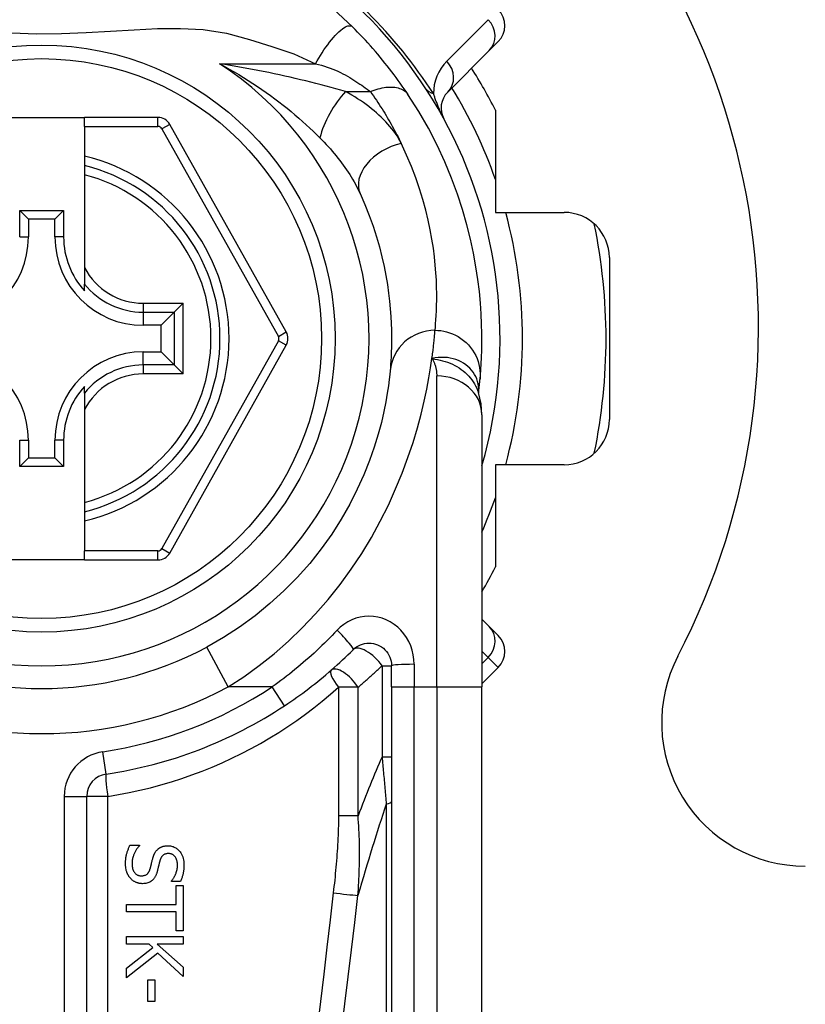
# Model space of a CAD drawing. Header units: inches. Extents: x 6 to 216, y 11 to 118.
# Tile 36 of 212: x 23.489 to 24.174, y 20.819 to 21.678. Entities that reach past the tile are written whole.
import ezdxf

# ---------------------------------------------------------------- set-up
doc = ezdxf.new("R2010")
doc.units = ezdxf.units.IN
doc.header["$MEASUREMENT"] = 0
doc.layers.add('Visible Edges(ANSI)', color=7, linetype='Continuous', lineweight=25)
doc.layers.add('Visible Tangent Edges(ANSI)', color=7, linetype='Continuous', lineweight=25)

msp = doc.modelspace()

# ---------------------------------------------------------------- linework, layer by layer
at = {"layer": 'Visible Edges(ANSI)'}
for p, q in [((23.90629, 21.65863), (23.89848, 21.65082)), ((23.86227, 21.61461), (23.89848, 21.65082)), ((23.4708, 21.59256), (23.5456, 21.59256)), ((23.60955, 21.59256), (23.5456, 21.59256)), ((23.5456, 21.58468), (23.5456, 21.59256)), ((23.90387, 21.59877), (23.90387, 21.50973)), ((23.5456, 21.58468), (23.5456, 21.55878)), ((23.72149, 21.40551), (23.61985, 21.58653)), ((23.5456, 21.55878), (23.5456, 21.55068)), ((23.5456, 21.55068), (23.5456, 21.54255)), ((23.5456, 21.54255), (23.5456, 21.46157)), ((23.48905, 21.51139), (23.52734, 21.51139)), ((23.48905, 21.51139), (23.49663, 21.50382)), ((23.48905, 21.48831), (23.48905, 21.51139)), ((23.52734, 21.51139), (23.51976, 21.50382)), ((23.52734, 21.51139), (23.52734, 21.48831)), ((23.90387, 21.50973), (23.96383, 21.50973)), ((23.51976, 21.50382), (23.49663, 21.50382)), ((23.49663, 21.50382), (23.49663, 21.48831)), ((23.51976, 21.48831), (23.51976, 21.50382)), ((24.0032, 21.47036), (24.0032, 21.3291)), ((23.5456, 21.46157), (23.5456, 21.44729)), ((23.5456, 21.44139), (23.5456, 21.44729)), ((23.63156, 21.43057), (23.62371, 21.42272)), ((23.62371, 21.42272), (23.61228, 21.4113)), ((23.61228, 21.4113), (23.59678, 21.4113)), ((23.61228, 21.38816), (23.61228, 21.4113)), ((23.59678, 21.38816), (23.61228, 21.38816)), ((23.62371, 21.37674), (23.61228, 21.38816)), ((23.61985, 21.21276), (23.72149, 21.39395)), ((23.62371, 21.37674), (23.63156, 21.36889)), ((23.5456, 21.35217), (23.5456, 21.35808)), ((23.5456, 21.35217), (23.5456, 21.33789)), ((23.88913, 21.35243), (23.88914, 21.35247)), ((23.5456, 21.33789), (23.5456, 21.25691)), ((23.89206, 21.3333), (23.89206, 21.09604)), ((23.48905, 21.28807), (23.48905, 21.31115)), ((23.49663, 21.31115), (23.49663, 21.29564)), ((23.51976, 21.29564), (23.51976, 21.31115)), ((23.52734, 21.31115), (23.52734, 21.28807)), ((23.48905, 21.28807), (23.49663, 21.29564)), ((23.49663, 21.29564), (23.51976, 21.29564)), ((23.52734, 21.28807), (23.51976, 21.29564)), ((23.52734, 21.28807), (23.48905, 21.28807)), ((23.90387, 21.28973), (23.90387, 21.20069)), ((23.96383, 21.28973), (23.90387, 21.28973)), ((23.5456, 21.25691), (23.5456, 21.24878)), ((23.5456, 21.24878), (23.5456, 21.24068)), ((23.5456, 21.24068), (23.5456, 21.2146)), ((23.5456, 21.20673), (23.4708, 21.20673)), ((23.5456, 21.20673), (23.5456, 21.2146)), ((23.5456, 21.20673), (23.60955, 21.20673)), ((23.89848, 21.14864), (23.89206, 21.15507)), ((23.89848, 21.14864), (23.90629, 21.14083)), ((23.81332, 21.09604), (23.81332, 21.11447)), ((23.89206, 21.09875), (23.90629, 21.11299)), ((23.81332, 21.09604), (23.81332, 20.44697)), ((23.89206, 20.44697), (23.89206, 21.09604)), ((23.54756, 20.34855), (23.54756, 21.00053)), ((23.58518, 20.95788), (23.5934, 20.95788)), ((23.5934, 20.95788), (23.5934, 20.95741)), ((23.62132, 20.92634), (23.62132, 20.92682)), ((23.62913, 20.92634), (23.62132, 20.92634)), ((23.62562, 20.92279), (23.63145, 20.92279)), ((23.62562, 20.90628), (23.62562, 20.92279)), ((23.63145, 20.92279), (23.63145, 20.88323)), ((23.58223, 20.89974), (23.58223, 20.90628)), ((23.58223, 20.90628), (23.62562, 20.90628)), ((23.62562, 20.89974), (23.58223, 20.89974)), ((23.62562, 20.88323), (23.62562, 20.89974)), ((23.63145, 20.88323), (23.62562, 20.88323)), ((23.58223, 20.87824), (23.63145, 20.87824)), ((23.58223, 20.8717), (23.58223, 20.87824)), ((23.60189, 20.8717), (23.58223, 20.8717)), ((23.60512, 20.86883), (23.60189, 20.8717)), ((23.63145, 20.8717), (23.60883, 20.8717)), ((23.60883, 20.8717), (23.63145, 20.85152)), ((23.63145, 20.87824), (23.63145, 20.8717)), ((23.58223, 20.85084), (23.60512, 20.86883)), ((23.60947, 20.86393), (23.58223, 20.84235)), ((23.63145, 20.84355), (23.60947, 20.86393)), ((23.58223, 20.84235), (23.58223, 20.85084)), ((23.63145, 20.85152), (23.63145, 20.84355)), ((23.60078, 20.84044), (23.60676, 20.84044)), ((23.60078, 20.82181), (23.60078, 20.84044)), ((23.60676, 20.84044), (23.60676, 20.82181)), ((23.60676, 20.82181), (23.60078, 20.82181))]:
    msp.add_line(p, q, dxfattribs=at)
at = {"layer": 'Visible Edges(ANSI)', "flags": 128}
for points in [[(23.77917, 21.67162), (23.76271, 21.68709)], [(23.82758, 21.61267), (23.82599, 21.61503), (23.82435, 21.61743), (23.82267, 21.61986), (23.82093, 21.62232), (23.81915, 21.6248), (23.81732, 21.6273), (23.81545, 21.62982), (23.81354, 21.63235), (23.81159, 21.63489), (23.8096, 21.63743), (23.80757, 21.63999), (23.80551, 21.64253), (23.80342, 21.64507), (23.80131, 21.64759), (23.79918, 21.65009), (23.79702, 21.65257), (23.79485, 21.65504), (23.79265, 21.65748), (23.79044, 21.6599), (23.78821, 21.66229), (23.78597, 21.66467), (23.78371, 21.66701), (23.78144, 21.66933), (23.77917, 21.67162)], [(23.89043, 21.36448), (23.89076, 21.3682), (23.8911, 21.37257), (23.89142, 21.37761), (23.8917, 21.38329), (23.89192, 21.38961), (23.89204, 21.39658), (23.89203, 21.40417), (23.89185, 21.41239), (23.89145, 21.42122), (23.89081, 21.43065), (23.88987, 21.44067), (23.88858, 21.45127), (23.8869, 21.46243), (23.88478, 21.47413), (23.88216, 21.48634), (23.87899, 21.49903), (23.87522, 21.51218), (23.87079, 21.52574), (23.86564, 21.53966), (23.85973, 21.55392), (23.85301, 21.5684), (23.84543, 21.58308), (23.83698, 21.59785), (23.82758, 21.61267)], [(23.78587, 21.5262), (23.79007, 21.51654), (23.79382, 21.50704), (23.79716, 21.4977), (23.8001, 21.48857), (23.80266, 21.47967), (23.80487, 21.47103), (23.80675, 21.46267), (23.80834, 21.45462), (23.80966, 21.44687), (23.81073, 21.43944), (23.81158, 21.43234), (23.81223, 21.42555), (23.81271, 21.41911), (23.81303, 21.413), (23.81322, 21.40725), (23.81331, 21.40184), (23.81331, 21.3968), (23.81323, 21.39211), (23.8131, 21.38779), (23.81292, 21.38383), (23.81271, 21.38024), (23.81248, 21.37702), (23.81225, 21.37417), (23.81203, 21.37171)], [(23.81203, 21.37171), (23.81171, 21.36847), (23.81123, 21.36411), (23.81054, 21.35863), (23.80958, 21.35209), (23.80829, 21.34453), (23.8066, 21.33601), (23.80442, 21.32657), (23.80167, 21.31625), (23.79825, 21.30513), (23.79408, 21.29334), (23.78916, 21.28102), (23.78343, 21.2683), (23.77688, 21.25533), (23.76948, 21.24224), (23.76119, 21.22918), (23.752, 21.21628), (23.74194, 21.2037), (23.73108, 21.19152), (23.71947, 21.1798), (23.70717, 21.16863), (23.69423, 21.15806), (23.68073, 21.14818), (23.66671, 21.13905), (23.65223, 21.13075)], [(23.88914, 21.35247), (23.88922, 21.35313), (23.8893, 21.35378), (23.88937, 21.35441), (23.88944, 21.35502), (23.88951, 21.35563), (23.88958, 21.35622), (23.88965, 21.35679), (23.88971, 21.35735), (23.88977, 21.3579), (23.88983, 21.35844), (23.88989, 21.35896), (23.88994, 21.35947), (23.88999, 21.35996), (23.89004, 21.36044), (23.89009, 21.36091), (23.89013, 21.36136), (23.89018, 21.3618), (23.89022, 21.36222), (23.89026, 21.36263), (23.8903, 21.36303), (23.89033, 21.36341), (23.89037, 21.36378), (23.8904, 21.36413), (23.89043, 21.36448)], [(23.89206, 21.3333), (23.89136, 21.34284), (23.88903, 21.35273)], [(23.77971, 21.12838), (23.78113, 21.12967), (23.78268, 21.13081), (23.78434, 21.13179), (23.78608, 21.13261), (23.7879, 21.13327), (23.78977, 21.13375), (23.79168, 21.13404), (23.79361, 21.13415), (23.79555, 21.13406), (23.79746, 21.13377), (23.79934, 21.13329), (23.80116, 21.13263), (23.80291, 21.1318), (23.80458, 21.13081), (23.80613, 21.12967), (23.80756, 21.12838), (23.80885, 21.12696), (23.80999, 21.12541), (23.81098, 21.12375), (23.81181, 21.12201), (23.81247, 21.12019), (23.81294, 21.11831), (23.81322, 21.1164), (23.81332, 21.11447)], [(23.72004, 21.07962), (23.72272, 21.08141), (23.72538, 21.08322), (23.72802, 21.08505), (23.73066, 21.08691), (23.73327, 21.08878), (23.73588, 21.09068), (23.73846, 21.09261), (23.74103, 21.09455), (23.74359, 21.09652), (23.74612, 21.0985), (23.74865, 21.10051), (23.75115, 21.10254), (23.75363, 21.10459), (23.7561, 21.10666), (23.75855, 21.10875), (23.76098, 21.11086), (23.76339, 21.11298), (23.76578, 21.11513), (23.76815, 21.11729), (23.77051, 21.11948), (23.77284, 21.12168), (23.77515, 21.1239), (23.77744, 21.12613), (23.77971, 21.12838)], [(23.58136, 20.94173), (23.58136, 20.94242), (23.58138, 20.94312), (23.5814, 20.94383), (23.58144, 20.94454), (23.58149, 20.94525), (23.58155, 20.94596), (23.58163, 20.94667), (23.58173, 20.94737), (23.58184, 20.94808), (23.58197, 20.94877), (23.58212, 20.94946), (23.58228, 20.95014), (23.58247, 20.95081), (23.58267, 20.95146), (23.58288, 20.95212), (23.5831, 20.95278), (23.58332, 20.95343), (23.58356, 20.95408), (23.58381, 20.95472), (23.58407, 20.95536), (23.58433, 20.956), (23.58461, 20.95663), (23.58489, 20.95726), (23.58518, 20.95788)], [(23.5934, 20.95741), (23.59297, 20.95693), (23.59255, 20.95645), (23.59215, 20.95596), (23.59176, 20.95546), (23.59138, 20.95496), (23.59102, 20.95444), (23.59068, 20.95391), (23.59034, 20.95338), (23.59003, 20.95283), (23.58972, 20.95228), (23.58943, 20.95171), (23.58916, 20.95114), (23.58889, 20.95056), (23.58865, 20.94997), (23.5884, 20.94935), (23.58816, 20.94868), (23.58794, 20.94798), (23.58772, 20.94725), (23.58753, 20.94648), (23.58736, 20.94568), (23.58722, 20.94485), (23.58711, 20.94399), (23.58704, 20.94311), (23.58702, 20.94221)], [(23.60935, 20.95433), (23.60957, 20.95454), (23.6098, 20.95473), (23.61003, 20.95492), (23.61027, 20.9551), (23.61051, 20.95527), (23.61075, 20.95544), (23.611, 20.9556), (23.61125, 20.95576), (23.61151, 20.9559), (23.61177, 20.95605), (23.61203, 20.95618), (23.6123, 20.95631), (23.61257, 20.95644), (23.61284, 20.95655), (23.61312, 20.95666), (23.61343, 20.95678), (23.61379, 20.9569), (23.61423, 20.95703), (23.61472, 20.95716), (23.61529, 20.95727), (23.61592, 20.95737), (23.61662, 20.95745), (23.6174, 20.95751), (23.61825, 20.95752)], [(23.61825, 20.95752), (23.61905, 20.9575), (23.61984, 20.95744), (23.62063, 20.95733), (23.62141, 20.95717), (23.62218, 20.95696), (23.62293, 20.9567), (23.62368, 20.95639), (23.62439, 20.95603), (23.62508, 20.95563), (23.62574, 20.95519), (23.62638, 20.9547), (23.62699, 20.95418), (23.62758, 20.95362), (23.6282, 20.95295), (23.62884, 20.95217), (23.6295, 20.95126), (23.63013, 20.95022), (23.63072, 20.94904), (23.63124, 20.94776), (23.63165, 20.94645), (23.63195, 20.9451), (23.63216, 20.94374), (23.63228, 20.94236), (23.63232, 20.94097)], [(23.60501, 20.9462), (23.60508, 20.94649), (23.60516, 20.94677), (23.60525, 20.94706), (23.60534, 20.94735), (23.60543, 20.94763), (23.60552, 20.94792), (23.60562, 20.9482), (23.60572, 20.94848), (23.60582, 20.94877), (23.60593, 20.94905), (23.60604, 20.94932), (23.60616, 20.9496), (23.60628, 20.94987), (23.6064, 20.95015), (23.60653, 20.95042), (23.60666, 20.95068), (23.6068, 20.95097), (23.60699, 20.95132), (23.60723, 20.95173), (23.60753, 20.95219), (23.60789, 20.95268), (23.6083, 20.95322), (23.60879, 20.95377), (23.60935, 20.95433)], [(23.61892, 20.95071), (23.61833, 20.95069), (23.61773, 20.95064), (23.61714, 20.95055), (23.61656, 20.95042), (23.61599, 20.95025), (23.61545, 20.95002), (23.61496, 20.94977), (23.61454, 20.94951), (23.61417, 20.94923), (23.61385, 20.94895), (23.61357, 20.94868), (23.61331, 20.9484), (23.61307, 20.9481), (23.61284, 20.94779), (23.61263, 20.94748), (23.61243, 20.94715), (23.61224, 20.94681), (23.61206, 20.94647), (23.6119, 20.94611), (23.61175, 20.94576), (23.61161, 20.94539), (23.61149, 20.94503), (23.61137, 20.94466), (23.61127, 20.94428)], [(23.62666, 20.94054), (23.62664, 20.94139), (23.62658, 20.94224), (23.62647, 20.94309), (23.62631, 20.94393), (23.6261, 20.94475), (23.62582, 20.94556), (23.6255, 20.94631), (23.62515, 20.94696), (23.62479, 20.94753), (23.62444, 20.94801), (23.6241, 20.94842), (23.62378, 20.94875), (23.62345, 20.94906), (23.62311, 20.94934), (23.62275, 20.9496), (23.62237, 20.94984), (23.62197, 20.95004), (23.62156, 20.95023), (23.62114, 20.95038), (23.62071, 20.9505), (23.62027, 20.95059), (23.61982, 20.95066), (23.61937, 20.95069), (23.61892, 20.95071)], [(23.58582, 20.92889), (23.58555, 20.92919), (23.5853, 20.92949), (23.58504, 20.9298), (23.5848, 20.93012), (23.58456, 20.93044), (23.58434, 20.93076), (23.58412, 20.93109), (23.5839, 20.93142), (23.5837, 20.93176), (23.58351, 20.93211), (23.58332, 20.93246), (23.58314, 20.93281), (23.58296, 20.93317), (23.5828, 20.93353), (23.58264, 20.9339), (23.5825, 20.93428), (23.58233, 20.93473), (23.58215, 20.93529), (23.58196, 20.93599), (23.58178, 20.93683), (23.58161, 20.93782), (23.58148, 20.93895), (23.58139, 20.94026), (23.58136, 20.94173)], [(23.58702, 20.94221), (23.58703, 20.94132), (23.58709, 20.94042), (23.58718, 20.93951), (23.58732, 20.93862), (23.58751, 20.93773), (23.58776, 20.93687), (23.58806, 20.93607), (23.58838, 20.93537), (23.58873, 20.93477), (23.58908, 20.93426), (23.58943, 20.93383), (23.58978, 20.93345), (23.59014, 20.9331), (23.59052, 20.93278), (23.59093, 20.93248), (23.59135, 20.93222), (23.5918, 20.93198), (23.59226, 20.93178), (23.59274, 20.93161), (23.59322, 20.93147), (23.59372, 20.93137), (23.59422, 20.9313), (23.59473, 20.93126), (23.59523, 20.93124)], [(23.60277, 20.93731), (23.60287, 20.93767), (23.60297, 20.93802), (23.60306, 20.93835), (23.60314, 20.93866), (23.60322, 20.93896), (23.6033, 20.93925), (23.60337, 20.93954), (23.60344, 20.93981), (23.60351, 20.94009), (23.60358, 20.94037), (23.60365, 20.94066), (23.60372, 20.94095), (23.60379, 20.94126), (23.60387, 20.94158), (23.60395, 20.94192), (23.60403, 20.94227), (23.60412, 20.94265), (23.60422, 20.94306), (23.60433, 20.94349), (23.60444, 20.94396), (23.60457, 20.94446), (23.6047, 20.945), (23.60485, 20.94558), (23.60501, 20.9462)], [(23.61127, 20.94428), (23.61114, 20.94383), (23.61103, 20.94337), (23.61091, 20.94292), (23.61079, 20.94247), (23.61068, 20.94203), (23.61057, 20.94159), (23.61046, 20.94115), (23.61036, 20.94071), (23.61025, 20.94028), (23.61015, 20.93985), (23.61004, 20.93943), (23.60994, 20.939), (23.60984, 20.93858), (23.60974, 20.93817), (23.60963, 20.93775), (23.60953, 20.93734), (23.60943, 20.93694), (23.60932, 20.93654), (23.60922, 20.93614), (23.60911, 20.93574), (23.60901, 20.93535), (23.6089, 20.93496), (23.60879, 20.93458), (23.60867, 20.93419)], [(23.62132, 20.92682), (23.62164, 20.92718), (23.62195, 20.92755), (23.62225, 20.92793), (23.62254, 20.92832), (23.62282, 20.92872), (23.62309, 20.92913), (23.62335, 20.92954), (23.62361, 20.92996), (23.62385, 20.93038), (23.62409, 20.93081), (23.62431, 20.93124), (23.62453, 20.93168), (23.62474, 20.93212), (23.62494, 20.93256), (23.62516, 20.93306), (23.62539, 20.93364), (23.62563, 20.93431), (23.62587, 20.93506), (23.6261, 20.93589), (23.6263, 20.9368), (23.62646, 20.93773), (23.62657, 20.93866), (23.62664, 20.9396), (23.62666, 20.94054)], [(23.63232, 20.94097), (23.63232, 20.94041), (23.63231, 20.93984), (23.63229, 20.93927), (23.63226, 20.9387), (23.63222, 20.93814), (23.63218, 20.93757), (23.63213, 20.93701), (23.63206, 20.93644), (23.63199, 20.93588), (23.63191, 20.93532), (23.63182, 20.93476), (23.63172, 20.9342), (23.63161, 20.93364), (23.63149, 20.93309), (23.63136, 20.93251), (23.6312, 20.93191), (23.63103, 20.93128), (23.63083, 20.93063), (23.63062, 20.92995), (23.63038, 20.92926), (23.63011, 20.92855), (23.62981, 20.92782), (23.62949, 20.92708), (23.62913, 20.92634)], [(23.59523, 20.93124), (23.59585, 20.93126), (23.59647, 20.93131), (23.59708, 20.93141), (23.59768, 20.93154), (23.59827, 20.93173), (23.59883, 20.93196), (23.59932, 20.93222), (23.59974, 20.93249), (23.6001, 20.93276), (23.6004, 20.93302), (23.60065, 20.93327), (23.60088, 20.93354), (23.6011, 20.93381), (23.60131, 20.93409), (23.60151, 20.93439), (23.60169, 20.93469), (23.60186, 20.935), (23.60202, 20.93531), (23.60217, 20.93564), (23.60231, 20.93596), (23.60244, 20.93629), (23.60256, 20.93663), (23.60267, 20.93697), (23.60277, 20.93731)], [(23.60867, 20.93419), (23.60851, 20.93367), (23.60832, 20.93315), (23.60813, 20.93263), (23.60792, 20.93211), (23.60769, 20.9316), (23.60745, 20.9311), (23.6072, 20.93061), (23.60692, 20.93013), (23.60663, 20.92966), (23.60632, 20.9292), (23.60599, 20.92876), (23.60562, 20.92831), (23.60517, 20.92782), (23.60465, 20.92732), (23.60405, 20.92682), (23.60335, 20.92633), (23.60256, 20.92587), (23.60173, 20.92546), (23.60086, 20.92513), (23.59997, 20.92487), (23.59906, 20.92467), (23.59814, 20.92453), (23.59721, 20.92445), (23.59627, 20.92442)], [(23.59627, 20.92442), (23.59578, 20.92443), (23.59529, 20.92446), (23.59481, 20.9245), (23.59433, 20.92456), (23.59385, 20.92463), (23.59337, 20.92472), (23.5929, 20.92483), (23.59243, 20.92495), (23.59197, 20.92509), (23.5915, 20.92524), (23.59104, 20.92541), (23.59059, 20.92559), (23.59014, 20.92579), (23.5897, 20.926), (23.58927, 20.92622), (23.58885, 20.92646), (23.58843, 20.92671), (23.58803, 20.92698), (23.58763, 20.92727), (23.58724, 20.92756), (23.58687, 20.92788), (23.58651, 20.9282), (23.58616, 20.92854), (23.58582, 20.92889)]]:
    msp.add_lwpolyline(points, dxfattribs=at)
at = {"layer": 'Visible Edges(ANSI)'}
msp.add_circle((23.5082, 21.39973), 0.25591, dxfattribs=at)
for centre, radius, start, end in [((23.5082, 21.41073), 0.625, 332.56126, 207.43874), ((23.5082, 21.39973), 0.39961, 343.8612, 73.64823), ((23.89237, 21.67255), 0.01969, 315, 45), ((23.5082, 21.39973), 0.44291, 26.70485, 32.16041), ((23.87619, 21.60069), 0.01969, 135, 208.6389), ((23.60955, 21.58075), 0.01181, 29.31319, 90), ((23.5082, 21.39973), 0.15551, 283.91643, 76.08357), ((23.96383, 21.47036), 0.03937, 0, 90), ((23.5082, 21.39973), 0.49213, 348.27724, 11.72276), ((23.41962, 21.48831), 0.07702, 270, 0), ((23.59678, 21.48831), 0.07702, 180, 270), ((23.59678, 21.48831), 0.06944, 180, 222.51741), ((23.71119, 21.39973), 0.01181, 330.70877, 29.31319), ((23.41962, 21.31115), 0.07702, 0, 90), ((23.59678, 21.31115), 0.07702, 90, 180), ((23.59678, 21.31115), 0.06944, 137.48259, 180), ((23.96383, 21.3291), 0.03937, 270, 0), ((23.60955, 21.21854), 0.01181, 270, 330.70877), ((23.5082, 21.39973), 0.44291, 330.07357, 333.29515), ((23.89237, 21.12691), 0.01969, 315, 45), ((23.5082, 21.39973), 0.30512, 241.83282, 298.16718), ((24.17407, 21.065), 0.12527, 152.56126, 270), ((23.5082, 21.39973), 0.38386, 278.41327, 303.49631), ((23.56724, 21.00053), 0.01969, 98.41327, 180)]:
    msp.add_arc(centre, radius, start, end, dxfattribs=at)
at = {"layer": 'Visible Tangent Edges(ANSI)'}
for p, q in [((23.89761, 21.67779), (23.8614, 21.64158)), ((23.66316, 21.63944), (23.74709, 21.63944)), ((23.77316, 21.61513), (23.79482, 21.61513)), ((23.60955, 21.58468), (23.60955, 21.59256)), ((23.5456, 21.58468), (23.60955, 21.58468)), ((23.61985, 21.58653), (23.61299, 21.58267)), ((23.61299, 21.58267), (23.71462, 21.40166)), ((23.48905, 21.48831), (23.49663, 21.48831)), ((23.52734, 21.48831), (23.51976, 21.48831)), ((23.59678, 21.43057), (23.63156, 21.43057)), ((23.59678, 21.43057), (23.59678, 21.42272)), ((23.63156, 21.36889), (23.63156, 21.43057)), ((23.59678, 21.42272), (23.62371, 21.42272)), ((23.59678, 21.42272), (23.59678, 21.4113)), ((23.62371, 21.42272), (23.62371, 21.37674)), ((23.71462, 21.40166), (23.72149, 21.40551)), ((23.71462, 21.3978), (23.61298, 21.21662)), ((23.72149, 21.39395), (23.71462, 21.3978)), ((23.59678, 21.37674), (23.59678, 21.38816)), ((23.59678, 21.37674), (23.59678, 21.36889)), ((23.62371, 21.37674), (23.59678, 21.37674)), ((23.63156, 21.36889), (23.59678, 21.36889)), ((23.85269, 21.09604), (23.85269, 21.36719)), ((23.48905, 21.31115), (23.49663, 21.31115)), ((23.52734, 21.31115), (23.51976, 21.31115)), ((23.61298, 21.21662), (23.61985, 21.21276)), ((23.60955, 21.2146), (23.5456, 21.2146)), ((23.60955, 21.20673), (23.60955, 21.2146)), ((23.67081, 21.09604), (23.65223, 21.13075)), ((23.89206, 21.12723), (23.89761, 21.12167)), ((23.89761, 21.12167), (23.89206, 21.11612)), ((23.90629, 21.11299), (23.89761, 21.12167)), ((23.80497, 21.11447), (23.81332, 21.11447)), ((23.80497, 21.11447), (23.80497, 21.03512)), ((23.833, 21.1157), (23.833, 21.09604)), ((23.70918, 21.09604), (23.67081, 21.09604)), ((23.72004, 21.07962), (23.70918, 21.09604)), ((23.76699, 21.09569), (23.76699, 20.98349)), ((23.78409, 21.09569), (23.76699, 21.09569)), ((23.78409, 20.98349), (23.78409, 21.09569)), ((23.81332, 21.09604), (23.833, 21.09604)), ((23.833, 20.44697), (23.833, 21.09604)), ((23.833, 21.09604), (23.85269, 21.09604)), ((23.85269, 21.09604), (23.85269, 20.44697)), ((23.85269, 21.09604), (23.89206, 21.09604)), ((23.56436, 21.02), (23.56148, 21.03948)), ((23.80497, 21.03512), (23.81332, 21.03512)), ((23.52787, 21.00053), (23.54756, 21.00053)), ((23.52787, 21.00053), (23.52787, 20.34855)), ((23.56585, 21.00053), (23.54756, 21.00053)), ((23.56585, 20.34855), (23.56585, 21.00053)), ((23.80872, 20.99379), (23.80872, 20.44465)), ((23.78409, 20.98349), (23.76699, 20.98349))]:
    msp.add_line(p, q, dxfattribs=at)
at = {"layer": 'Visible Tangent Edges(ANSI)', "flags": 128}
for points in [[(23.48206, 21.66624), (23.50378, 21.6655), (23.5254, 21.66575), (23.54709, 21.66664), (23.56831, 21.66784), (23.58898, 21.66908), (23.60925, 21.67002), (23.62922, 21.67023), (23.64914, 21.66914), (23.66926, 21.66604), (23.6893, 21.66045), (23.70892, 21.65452), (23.72817, 21.64807), (23.74709, 21.63944)], [(23.74709, 21.63944), (23.74842, 21.6418), (23.74981, 21.64419), (23.75127, 21.6466), (23.75279, 21.649), (23.75436, 21.65138), (23.75597, 21.65372), (23.75761, 21.656), (23.75927, 21.6582), (23.76094, 21.66029), (23.76261, 21.66226), (23.76425, 21.6641), (23.76586, 21.66578), (23.76743, 21.66729), (23.76894, 21.66862), (23.77038, 21.66976), (23.77174, 21.67071), (23.77302, 21.67146), (23.7742, 21.67201), (23.77528, 21.67238), (23.77627, 21.67255), (23.77714, 21.67256), (23.77792, 21.67239), (23.77859, 21.67208), (23.77917, 21.67162)], [(23.77316, 21.61513), (23.76903, 21.61632), (23.76482, 21.61751), (23.76054, 21.61869), (23.75621, 21.61986), (23.75182, 21.62101), (23.74739, 21.62215), (23.74292, 21.62327), (23.73842, 21.62438), (23.73389, 21.62547), (23.72933, 21.62654), (23.72475, 21.62759), (23.72014, 21.62862), (23.71551, 21.62963), (23.71085, 21.63063), (23.70617, 21.6316), (23.70146, 21.63256), (23.69673, 21.63349), (23.69198, 21.63441), (23.68722, 21.6353), (23.68243, 21.63617), (23.67763, 21.63702), (23.67282, 21.63785), (23.668, 21.63865), (23.66316, 21.63944)], [(23.66316, 21.63944), (23.66749, 21.63712), (23.67177, 21.63476), (23.676, 21.63235), (23.68018, 21.62989), (23.68429, 21.62739), (23.68836, 21.62485), (23.69236, 21.62227), (23.6963, 21.61966), (23.70019, 21.61701), (23.70401, 21.61433), (23.70777, 21.61162), (23.71147, 21.60888), (23.7151, 21.60612), (23.71868, 21.60334), (23.72219, 21.60053), (23.72565, 21.5977), (23.72904, 21.59485), (23.73237, 21.59198), (23.73564, 21.58911), (23.73883, 21.58623), (23.74196, 21.58334), (23.74501, 21.58046), (23.74797, 21.57759), (23.75085, 21.57474)], [(23.74709, 21.63944), (23.74967, 21.63875), (23.75222, 21.63803), (23.75473, 21.63726), (23.7572, 21.63644), (23.75963, 21.63559), (23.76201, 21.63469), (23.76433, 21.63375), (23.7666, 21.63278), (23.7688, 21.63176), (23.77093, 21.63071), (23.77299, 21.62963), (23.77497, 21.62852), (23.77687, 21.62739), (23.77869, 21.62624), (23.78048, 21.6251), (23.78223, 21.62396), (23.78394, 21.62283), (23.78562, 21.6217), (23.78726, 21.62058), (23.78885, 21.61946), (23.79041, 21.61836), (23.79193, 21.61727), (23.7934, 21.61619), (23.79482, 21.61513)], [(23.79482, 21.61513), (23.7965, 21.6158), (23.7982, 21.61641), (23.79991, 21.61697), (23.80163, 21.61747), (23.80335, 21.61791), (23.80506, 21.61828), (23.80676, 21.61859), (23.80844, 21.61882), (23.81009, 21.61898), (23.81171, 21.61906), (23.81329, 21.61906), (23.81481, 21.61899), (23.81629, 21.61884), (23.8177, 21.61861), (23.81904, 21.6183), (23.82031, 21.61793), (23.82151, 21.61748), (23.82263, 21.61696), (23.82367, 21.61638), (23.82462, 21.61574), (23.82549, 21.61505), (23.82627, 21.6143), (23.82697, 21.6135), (23.82758, 21.61267)], [(23.8217, 21.56998), (23.8206, 21.57213), (23.81938, 21.57428), (23.81807, 21.57641), (23.81665, 21.57852), (23.81515, 21.58062), (23.81355, 21.5827), (23.81187, 21.58475), (23.81011, 21.58679), (23.80827, 21.58879), (23.80636, 21.59077), (23.80438, 21.59271), (23.80233, 21.59463), (23.80022, 21.59652), (23.79804, 21.59837), (23.7958, 21.6002), (23.7935, 21.602), (23.79113, 21.60376), (23.78872, 21.6055), (23.78624, 21.6072), (23.78372, 21.60886), (23.78115, 21.61049), (23.77853, 21.61208), (23.77586, 21.61362), (23.77316, 21.61513)], [(23.79482, 21.61513), (23.79617, 21.61323), (23.7975, 21.61133), (23.7988, 21.60942), (23.80008, 21.60753), (23.80134, 21.60564), (23.80257, 21.60376), (23.80379, 21.60187), (23.80499, 21.59998), (23.80617, 21.59809), (23.80734, 21.5962), (23.80848, 21.59431), (23.80961, 21.59243), (23.81072, 21.59054), (23.81181, 21.58865), (23.81288, 21.58677), (23.81393, 21.58489), (23.81497, 21.58301), (23.81599, 21.58113), (23.81698, 21.57926), (23.81796, 21.5774), (23.81892, 21.57554), (23.81987, 21.57368), (23.82079, 21.57183), (23.8217, 21.56998)], [(23.85892, 21.59126), (23.85801, 21.59301), (23.85741, 21.59426), (23.85688, 21.59538), (23.8564, 21.59644), (23.85595, 21.59745), (23.85553, 21.59844), (23.85512, 21.59939), (23.85473, 21.60032), (23.85436, 21.60123), (23.85399, 21.60212), (23.85364, 21.60299), (23.8533, 21.60385), (23.85297, 21.6047), (23.85265, 21.60553), (23.85234, 21.60635), (23.85204, 21.60716), (23.85174, 21.60796), (23.85145, 21.60876), (23.85117, 21.60954), (23.8509, 21.61031), (23.85063, 21.61107), (23.85037, 21.61182), (23.85012, 21.61256), (23.84988, 21.61329)], [(23.75085, 21.57474), (23.75273, 21.57284), (23.75458, 21.57092), (23.7564, 21.56898), (23.75818, 21.56703), (23.75993, 21.56506), (23.76165, 21.56308), (23.76334, 21.56108), (23.76498, 21.55908), (23.76659, 21.55707), (23.76817, 21.55505), (23.7697, 21.55302), (23.7712, 21.55099), (23.77265, 21.54894), (23.77407, 21.54689), (23.77545, 21.54483), (23.77679, 21.54276), (23.77809, 21.54069), (23.77935, 21.53861), (23.78056, 21.53653), (23.78172, 21.53445), (23.78284, 21.53238), (23.7839, 21.53031), (23.78491, 21.52825), (23.78587, 21.5262)], [(23.85123, 21.40696), (23.85148, 21.40956), (23.85174, 21.41256), (23.852, 21.41596), (23.85224, 21.41975), (23.85244, 21.42392), (23.85259, 21.42849), (23.85268, 21.43343), (23.85268, 21.43876), (23.85258, 21.44446), (23.85236, 21.45053), (23.852, 21.45698), (23.85146, 21.46378), (23.85072, 21.47093), (23.84976, 21.47843), (23.84855, 21.48627), (23.84707, 21.49445), (23.84528, 21.50295), (23.84315, 21.51177), (23.84065, 21.52089), (23.83776, 21.53027), (23.83445, 21.53991), (23.83068, 21.54976), (23.82644, 21.55979), (23.8217, 21.56998)], [(23.84855, 21.38226), (23.84874, 21.38372), (23.84893, 21.38515), (23.84911, 21.38653), (23.84928, 21.38789), (23.84944, 21.3892), (23.84959, 21.39048), (23.84974, 21.39173), (23.84988, 21.39293), (23.85001, 21.3941), (23.85013, 21.39522), (23.85025, 21.39631), (23.85036, 21.39737), (23.85046, 21.39838), (23.85055, 21.39936), (23.85065, 21.40029), (23.85073, 21.40119), (23.85081, 21.40205), (23.85088, 21.40287), (23.85095, 21.40365), (23.85102, 21.40439), (23.85108, 21.40509), (23.85113, 21.40575), (23.85118, 21.40637), (23.85123, 21.40696)], [(23.85123, 21.40696), (23.85368, 21.40687), (23.85619, 21.40663), (23.85874, 21.40623), (23.86131, 21.40564), (23.86388, 21.40487), (23.86644, 21.4039), (23.86896, 21.40275), (23.87143, 21.4014), (23.87382, 21.39987), (23.87611, 21.39815), (23.87827, 21.39627), (23.8803, 21.39423), (23.88217, 21.39205), (23.88387, 21.38974), (23.88539, 21.38733), (23.88671, 21.38484), (23.88784, 21.38229), (23.88877, 21.37971), (23.8895, 21.3771), (23.89004, 21.3745), (23.8904, 21.37192), (23.89057, 21.36938), (23.89058, 21.36689), (23.89043, 21.36448)], [(23.67081, 21.09604), (23.68452, 21.10492), (23.69787, 21.11456), (23.71082, 21.1249), (23.72335, 21.13589), (23.73541, 21.14747), (23.74696, 21.15959), (23.75797, 21.1722), (23.76839, 21.18524), (23.77819, 21.19865), (23.78733, 21.21239), (23.79577, 21.22638), (23.80349, 21.24048), (23.81052, 21.25461), (23.81687, 21.26864), (23.82257, 21.28249), (23.82762, 21.29603), (23.83206, 21.30918), (23.83589, 21.32181), (23.83915, 21.33384), (23.84185, 21.34515), (23.84409, 21.35568), (23.84591, 21.3654), (23.84738, 21.37427), (23.84855, 21.38226)], [(23.88923, 21.35375), (23.88926, 21.35593), (23.88911, 21.35812), (23.88877, 21.36028), (23.88825, 21.36242), (23.88755, 21.3645), (23.88667, 21.36653), (23.88562, 21.36849), (23.8844, 21.37038), (23.88302, 21.37218), (23.88148, 21.37388), (23.87979, 21.37546), (23.87796, 21.37693), (23.876, 21.37827), (23.87392, 21.37948), (23.87172, 21.38054), (23.86941, 21.38144), (23.86701, 21.38218), (23.86452, 21.38275), (23.86197, 21.38314), (23.85936, 21.38335), (23.8567, 21.38337), (23.85401, 21.3832), (23.85128, 21.38284), (23.84855, 21.38226)], [(23.84855, 21.38226), (23.85093, 21.38191), (23.85328, 21.38148), (23.85558, 21.38098), (23.85784, 21.3804), (23.86005, 21.37975), (23.86221, 21.37902), (23.86433, 21.3782), (23.86638, 21.3773), (23.86839, 21.37632), (23.87033, 21.37524), (23.87222, 21.37408), (23.87404, 21.37284), (23.87579, 21.37152), (23.87745, 21.37012), (23.87904, 21.36864), (23.88054, 21.3671), (23.88195, 21.36549), (23.88326, 21.36382), (23.88449, 21.36209), (23.88561, 21.36031), (23.88663, 21.35847), (23.88754, 21.35659), (23.88834, 21.35467), (23.88904, 21.35272)], [(23.84855, 21.38226), (23.84889, 21.38171), (23.84922, 21.38115), (23.84953, 21.38059), (23.84983, 21.38001), (23.85012, 21.37943), (23.85039, 21.37884), (23.85064, 21.37825), (23.85088, 21.37765), (23.8511, 21.37704), (23.85131, 21.37642), (23.8515, 21.3758), (23.85168, 21.37517), (23.85184, 21.37454), (23.85199, 21.3739), (23.85213, 21.37325), (23.85224, 21.3726), (23.85235, 21.37194), (23.85244, 21.37128), (23.85252, 21.37061), (23.85258, 21.36993), (23.85263, 21.36926), (23.85266, 21.36857), (23.85268, 21.36788), (23.85269, 21.36719)], [(23.88914, 21.35247), (23.88914, 21.35251), (23.88915, 21.35254), (23.88915, 21.35258), (23.88915, 21.35262), (23.88916, 21.35266), (23.88916, 21.3527), (23.88917, 21.35275), (23.88917, 21.35279), (23.88917, 21.35284), (23.88918, 21.35289), (23.88918, 21.35294), (23.88919, 21.35299), (23.88919, 21.35304), (23.88919, 21.3531), (23.8892, 21.35315), (23.8892, 21.35321), (23.88921, 21.35327), (23.88921, 21.35334), (23.88921, 21.3534), (23.88922, 21.35347), (23.88922, 21.35354), (23.88923, 21.35361), (23.88923, 21.35368), (23.88923, 21.35375)], [(23.833, 21.1157), (23.83281, 21.11981), (23.83224, 21.1239), (23.8313, 21.12791), (23.82999, 21.13179), (23.82834, 21.13551), (23.82635, 21.13904), (23.82406, 21.14234), (23.82148, 21.14537), (23.81863, 21.14812), (23.81552, 21.15056), (23.8122, 21.15268), (23.80869, 21.15445), (23.80505, 21.15585), (23.80129, 21.15687), (23.79746, 21.15749), (23.7936, 21.15769), (23.78974, 21.15746), (23.78591, 21.15683), (23.78217, 21.15581), (23.77853, 21.15441), (23.77504, 21.15265), (23.77173, 21.15055), (23.76863, 21.14812), (23.76578, 21.14538)], [(23.76578, 21.14538), (23.76363, 21.1431), (23.76146, 21.14084), (23.75927, 21.1386), (23.75705, 21.13637), (23.75482, 21.13416), (23.75257, 21.13197), (23.7503, 21.1298), (23.74802, 21.12765), (23.74571, 21.12551), (23.74339, 21.1234), (23.74105, 21.1213), (23.73869, 21.11923), (23.73631, 21.11718), (23.73392, 21.11514), (23.73152, 21.11313), (23.72909, 21.11114), (23.72665, 21.10918), (23.7242, 21.10723), (23.72173, 21.10531), (23.71925, 21.10341), (23.71675, 21.10153), (23.71424, 21.09968), (23.71172, 21.09785), (23.70918, 21.09604)], [(23.78409, 21.09569), (23.78499, 21.09645), (23.78589, 21.09721), (23.78679, 21.09798), (23.78768, 21.09874), (23.78857, 21.09951), (23.78946, 21.10028), (23.79034, 21.10105), (23.79123, 21.10182), (23.79211, 21.1026), (23.79298, 21.10338), (23.79386, 21.10416), (23.79473, 21.10494), (23.7956, 21.10572), (23.79646, 21.10651), (23.79733, 21.10729), (23.79819, 21.10808), (23.79905, 21.10887), (23.7999, 21.10967), (23.80075, 21.11046), (23.8016, 21.11126), (23.80245, 21.11206), (23.80329, 21.11286), (23.80413, 21.11366), (23.80497, 21.11447)], [(23.56585, 21.00053), (23.57524, 21.00207), (23.58459, 21.00385), (23.59387, 21.00585), (23.6031, 21.00808), (23.61226, 21.01053), (23.62135, 21.0132), (23.63037, 21.01609), (23.63929, 21.01919), (23.64813, 21.02251), (23.65688, 21.02604), (23.66553, 21.02977), (23.67406, 21.03372), (23.68249, 21.03786), (23.69081, 21.04219), (23.69901, 21.04673), (23.70709, 21.05145), (23.71505, 21.05636), (23.72287, 21.06145), (23.73057, 21.06673), (23.73814, 21.07218), (23.74557, 21.0778), (23.75285, 21.0836), (23.75999, 21.08957), (23.76699, 21.09569)], [(23.80497, 21.03512), (23.80514, 21.03338), (23.8053, 21.03165), (23.80546, 21.02992), (23.80562, 21.02818), (23.80578, 21.02645), (23.80594, 21.02472), (23.8061, 21.02299), (23.80626, 21.02126), (23.80642, 21.01953), (23.80657, 21.0178), (23.80673, 21.01608), (23.80689, 21.01435), (23.80705, 21.01263), (23.8072, 21.01091), (23.80736, 21.00919), (23.80751, 21.00747), (23.80766, 21.00575), (23.80782, 21.00403), (23.80797, 21.00232), (23.80812, 21.00061), (23.80827, 20.9989), (23.80842, 20.99719), (23.80857, 20.99549), (23.80872, 20.99379)], [(23.76699, 20.98349), (23.76698, 20.98069), (23.76695, 20.97789), (23.7669, 20.97509), (23.76683, 20.97229), (23.76674, 20.9695), (23.76663, 20.9667), (23.76651, 20.9639), (23.76637, 20.9611), (23.76622, 20.95831), (23.76605, 20.95551), (23.76587, 20.95272), (23.76568, 20.94993), (23.76547, 20.94714), (23.76525, 20.94435), (23.76502, 20.94156), (23.76478, 20.93877), (23.76453, 20.93598), (23.76427, 20.9332), (23.76399, 20.93041), (23.76371, 20.92763), (23.76342, 20.92485), (23.76311, 20.92207), (23.7628, 20.91929), (23.76248, 20.91651)], [(23.784, 20.91419), (23.78419, 20.91704), (23.78437, 20.91989), (23.78453, 20.92274), (23.78469, 20.9256), (23.78483, 20.92846), (23.78495, 20.93132), (23.78506, 20.93419), (23.78515, 20.93706), (23.78523, 20.93994), (23.7853, 20.94281), (23.78534, 20.9457), (23.78537, 20.94858), (23.78538, 20.95147), (23.78537, 20.95436), (23.78535, 20.95726), (23.7853, 20.96016), (23.78524, 20.96306), (23.78515, 20.96597), (23.78503, 20.96888), (23.7849, 20.97179), (23.78474, 20.97471), (23.78455, 20.97764), (23.78433, 20.98056), (23.78409, 20.98349)], [(23.76248, 20.91651), (23.75972, 20.89284), (23.75695, 20.86917), (23.75417, 20.8455), (23.75138, 20.82183), (23.74858, 20.79816)], [(23.76972, 20.79584), (23.77259, 20.81951), (23.77546, 20.84318), (23.77831, 20.86685), (23.78116, 20.89052), (23.784, 20.91419)]]:
    msp.add_lwpolyline(points, dxfattribs=at)
at = {"layer": 'Visible Tangent Edges(ANSI)'}
msp.add_circle((23.5082, 21.39973), 0.24409, dxfattribs=at)
for centre, radius, start, end in [((23.4821, 21.37363), 0.43898, 33.09006, 56.90994), ((23.5082, 21.39973), 0.28543, 122.8812, 57.1188), ((23.88924, 21.61374), 0.03937, 135, 180.65869), ((23.5082, 21.39973), 0.41929, 19.32408, 31.4236), ((23.60955, 21.58075), 0.00394, 29.31319, 90), ((23.5082, 21.39973), 0.16339, 283.23324, 76.76676), ((23.5082, 21.39973), 0.14764, 284.67485, 75.32515), ((23.5082, 21.39973), 0.41929, 344.7906, 15.2094), ((23.59678, 21.48831), 0.05775, 207.58522, 270), ((23.59678, 21.48831), 0.06559, 218.70967, 270), ((23.71119, 21.39973), 0.00394, 330.70877, 29.31319), ((23.59678, 21.31115), 0.06559, 90, 141.29033), ((23.59678, 21.31115), 0.05775, 90, 152.41478), ((23.5082, 21.39973), 0.41929, 336.27583, 340.67592), ((23.60955, 21.21854), 0.00394, 270, 330.70877), ((23.5082, 21.39973), 0.34449, 241.83282, 298.16718), ((23.5082, 21.39973), 0.36417, 278.41327, 303.49631), ((23.56724, 21.00053), 0.03937, 98.41327, 180)]:
    msp.add_arc(centre, radius, start, end, dxfattribs=at)
for centre, major_axis, ratio, start_param, end_param in [((23.88456, 21.66474), (0.01392, -0.01392), 0.937622, 0, 1.570796), ((23.84835, 21.62853), (0.01392, -0.01392), 0.937622, 0, 1.570796), ((23.77316, 21.59083), (0.01985, 0.034), 0.367954, 1.008544, 2.26339), ((23.87598, 21.63939), (-0.03298, -0.02149), 0.48633, 0, 0.409204), ((23.8217, 21.54251), (-0.03583, -0.01632), 0.663135, 4.419079, 6.283185), ((23.85123, 21.36809), (-0.0392, 0.00362), 0.987056, 4.803178, 6.283185), ((23.85269, 21.3333), (0.03937, 0), 0.860915, 0, 1.570796), ((24.08555, 21.33971), (-0.19646, 0.01245), 0.394768, 6.26267, 6.279105), ((23.88456, 21.13472), (0.01392, 0.01392), 0.937622, 4.712389, 6.283185), ((23.76578, 21.1423), (0.01392, -0.01392), 0.111497, 0, 1.681769), ((23.79363, 21.11447), (-0.01392, 0.01392), 0.446023, 4.292626, 6.283185), ((23.77355, 21.09569), (-0.01294, 0.01483), 0.431187, 4.352465, 6.283185), ((23.833, 21.11447), (-0.01969, 0), 0.062411, 4.712389, 6.283185), ((23.77355, 21.09569), (-0.01294, 0.01483), 0.257129, 0, 1.350045), ((23.5082, 17.49347), (0.40075, 3.67247), 0.088107, 0.277502, 0.326292), ((23.56724, 21.00053), (-0.00288, 0.01947), 0.069894, 0, 1.560459), ((23.56856, 17.48418), (0.33874, 3.67256), 0.074886, 0.305987, 0.372439), ((23.79363, 20.99611), (0.01969, 0), 0.183721, 5.58589, 6.283185), ((23.76891, 20.91651), (-0.01955, 0.00234), 0.041071, 1.240547, 2.457785)]:
    msp.add_ellipse(centre, major_axis=major_axis, ratio=ratio, start_param=start_param, end_param=end_param, dxfattribs=at)

doc.saveas('drawing.dxf')
